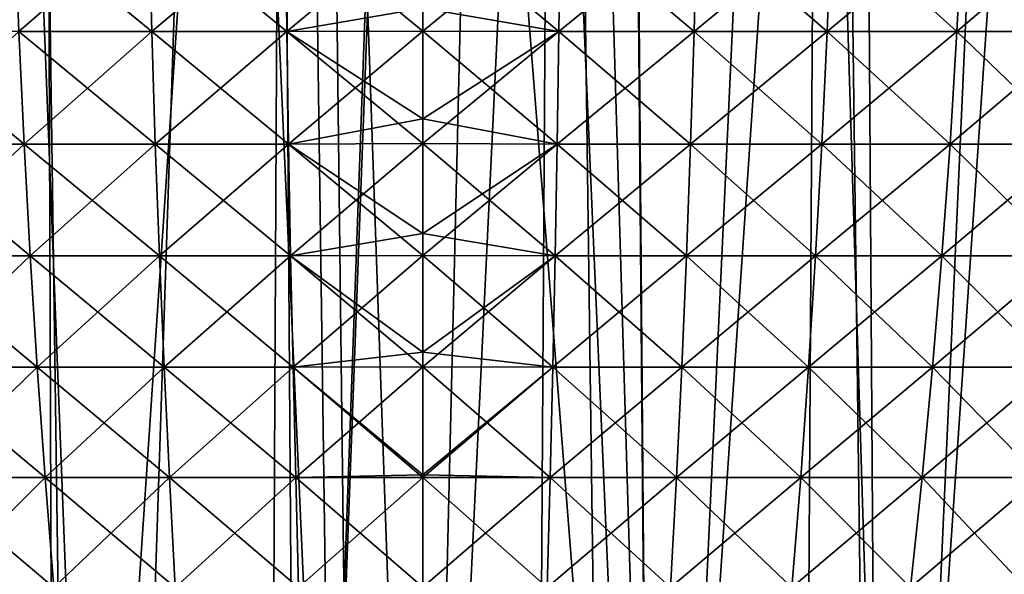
# Model space of a CAD drawing. Header units: millimetres. Extents: x -24 to 50, y -104 to 68.
# Tile 88 of 107: x -2.96 to 4.27, y 48.42 to 52.49. Entities that reach past the tile are written whole.
import ezdxf

# ---------------------------------------------------------------- set-up
doc = ezdxf.new("R2010")
doc.units = ezdxf.units.MM
doc.header["$LTSCALE"] = 65.185185
for name, color, linetype in [('29', 7, 'CONTINUOUS'), ('30', 7, 'CONTINUOUS'), ('35', 7, 'CONTINUOUS'), ('36', 7, 'CONTINUOUS'), ('40', 7, 'CONTINUOUS'), ('41', 7, 'CONTINUOUS')]:
    doc.layers.add(name, color=color, linetype=linetype)

msp = doc.modelspace()

# ---------------------------------------------------------------- linework, layer by layer
at = {"layer": '29', "linetype": 'Continuous'}
for points in [[(0, 52.5721, 11.4909), (0.9991, 52.4001, 11.4197), (0, 53.2323, 11.5862), (0, 52.5721, 11.4909)], [(0, 53.2323, 11.5862), (0.9991, 52.4001, 11.4197), (1.0098, 53.23, 11.5418), (0, 53.2323, 11.5862)], [(0.9991, 52.4001, -11.4197), (0, 52.403, -11.4638), (1.0098, 53.23, -11.5418), (0.9991, 52.4001, -11.4197)], [(0, 52.403, -11.4638), (0, 52.5721, -11.4909), (1.0098, 53.23, -11.5418), (0, 52.403, -11.4638)], [(0.9991, 52.4001, 11.4197), (1.9906, 52.4001, 11.2891), (1.0098, 53.23, 11.5418), (0.9991, 52.4001, 11.4197)], [(1.9906, 52.4001, -11.2891), (0.9991, 52.4001, -11.4197), (2.0119, 53.23, -11.4099), (1.9906, 52.4001, -11.2891)], [(2.0119, 53.23, -11.4099), (0.9991, 52.4001, -11.4197), (1.0098, 53.23, -11.5418), (2.0119, 53.23, -11.4099)], [(1.0098, 53.23, 11.5418), (1.9906, 52.4001, 11.2891), (2.0119, 53.23, 11.4099), (1.0098, 53.23, 11.5418)], [(1.9906, 52.4001, 11.2891), (2.9669, 52.4001, 11.0727), (2.0119, 53.23, 11.4099), (1.9906, 52.4001, 11.2891)], [(2.9669, 52.4001, -11.0727), (1.9906, 52.4001, -11.2891), (2.9987, 53.23, -11.1911), (2.9669, 52.4001, -11.0727)], [(2.9987, 53.23, -11.1911), (1.9906, 52.4001, -11.2891), (2.0119, 53.23, -11.4099), (2.9987, 53.23, -11.1911)], [(2.0119, 53.23, 11.4099), (2.9669, 52.4001, 11.0727), (2.9987, 53.23, 11.1911), (2.0119, 53.23, 11.4099)], [(2.9669, 52.4001, 11.0727), (3.9207, 52.4001, 10.772), (2.9987, 53.23, 11.1911), (2.9669, 52.4001, 11.0727)], [(3.9207, 52.4001, -10.772), (2.9669, 52.4001, -11.0727), (3.9626, 53.23, -10.8872), (3.9207, 52.4001, -10.772)], [(3.9626, 53.23, -10.8872), (2.9669, 52.4001, -11.0727), (2.9987, 53.23, -11.1911), (3.9626, 53.23, -10.8872)], [(2.9987, 53.23, 11.1911), (3.9207, 52.4001, 10.772), (3.9626, 53.23, 10.8872), (2.9987, 53.23, 11.1911)], [(3.9207, 52.4001, 10.772), (4.8446, 52.4001, 10.3893), (3.9626, 53.23, 10.8872), (3.9207, 52.4001, 10.772)], [(4.8446, 52.4001, -10.3893), (3.9207, 52.4001, -10.772), (4.8964, 53.23, -10.5004), (4.8446, 52.4001, -10.3893)], [(4.8964, 53.23, -10.5004), (3.9207, 52.4001, -10.772), (3.9626, 53.23, -10.8872), (4.8964, 53.23, -10.5004)], [(3.9626, 53.23, 10.8872), (4.8446, 52.4001, 10.3893), (4.8964, 53.23, 10.5004), (3.9626, 53.23, 10.8872)], [(0, 52.403, 11.4638), (0.9991, 52.4001, 11.4197), (0, 52.5721, 11.4909), (0, 52.403, 11.4638)], [(0, 51.7598, 11.3502), (0.9861, 51.5747, 11.2714), (0, 52.403, 11.4638), (0, 51.7598, 11.3502)], [(0, 52.403, 11.4638), (0.9861, 51.5747, 11.2714), (0.9991, 52.4001, 11.4197), (0, 52.403, 11.4638)], [(0.9991, 52.4001, -11.4197), (0, 51.7598, -11.3502), (0, 52.403, -11.4638), (0.9991, 52.4001, -11.4197)], [(0.9861, 51.5747, -11.2714), (0, 51.5777, -11.3151), (0.9991, 52.4001, -11.4197), (0.9861, 51.5747, -11.2714)], [(0, 51.5777, -11.3151), (0, 51.7598, -11.3502), (0.9991, 52.4001, -11.4197), (0, 51.5777, -11.3151)], [(0.9861, 51.5747, 11.2714), (1.9647, 51.5747, 11.1426), (0.9991, 52.4001, 11.4197), (0.9861, 51.5747, 11.2714)], [(1.9647, 51.5747, -11.1426), (0.9861, 51.5747, -11.2714), (1.9906, 52.4001, -11.2891), (1.9647, 51.5747, -11.1426)], [(1.9906, 52.4001, -11.2891), (0.9861, 51.5747, -11.2714), (0.9991, 52.4001, -11.4197), (1.9906, 52.4001, -11.2891)], [(0.9991, 52.4001, 11.4197), (1.9647, 51.5747, 11.1426), (1.9906, 52.4001, 11.2891), (0.9991, 52.4001, 11.4197)], [(1.9647, 51.5747, 11.1426), (2.9284, 51.5747, 10.929), (1.9906, 52.4001, 11.2891), (1.9647, 51.5747, 11.1426)], [(2.9284, 51.5747, -10.929), (1.9647, 51.5747, -11.1426), (2.9669, 52.4001, -11.0727), (2.9284, 51.5747, -10.929)], [(2.9669, 52.4001, -11.0727), (1.9647, 51.5747, -11.1426), (1.9906, 52.4001, -11.2891), (2.9669, 52.4001, -11.0727)], [(1.9906, 52.4001, 11.2891), (2.9284, 51.5747, 10.929), (2.9669, 52.4001, 11.0727), (1.9906, 52.4001, 11.2891)], [(2.9284, 51.5747, 10.929), (3.8698, 51.5747, 10.6321), (2.9669, 52.4001, 11.0727), (2.9284, 51.5747, 10.929)], [(3.8698, 51.5747, -10.6321), (2.9284, 51.5747, -10.929), (3.9207, 52.4001, -10.772), (3.8698, 51.5747, -10.6321)], [(3.9207, 52.4001, -10.772), (2.9284, 51.5747, -10.929), (2.9669, 52.4001, -11.0727), (3.9207, 52.4001, -10.772)], [(2.9669, 52.4001, 11.0727), (3.8698, 51.5747, 10.6321), (3.9207, 52.4001, 10.772), (2.9669, 52.4001, 11.0727)], [(3.8698, 51.5747, 10.6321), (4.7817, 51.5747, 10.2544), (3.9207, 52.4001, 10.772), (3.8698, 51.5747, 10.6321)], [(4.7817, 51.5747, -10.2544), (3.8698, 51.5747, -10.6321), (4.8446, 52.4001, -10.3893), (4.7817, 51.5747, -10.2544)], [(4.8446, 52.4001, -10.3893), (3.8698, 51.5747, -10.6321), (3.9207, 52.4001, -10.772), (4.8446, 52.4001, -10.3893)], [(3.9207, 52.4001, 10.772), (4.7817, 51.5747, 10.2544), (4.8446, 52.4001, 10.3893), (3.9207, 52.4001, 10.772)], [(0, 51.5777, 11.3151), (0.9861, 51.5747, 11.2714), (0, 51.7598, 11.3502), (0, 51.5777, 11.3151)], [(0, 50.9176, 11.177), (0.9709, 50.7538, 11.0977), (0, 51.5777, 11.3151), (0, 50.9176, 11.177)], [(0, 51.5777, 11.3151), (0.9709, 50.7538, 11.0977), (0.9861, 51.5747, 11.2714), (0, 51.5777, 11.3151)], [(0.9861, 51.5747, -11.2714), (0, 50.9176, -11.177), (0, 51.5777, -11.3151), (0.9861, 51.5747, -11.2714)], [(0.9709, 50.7538, -11.0977), (0, 50.7565, -11.1407), (0.9861, 51.5747, -11.2714), (0.9709, 50.7538, -11.0977)], [(0, 50.7565, -11.1407), (0, 50.9176, -11.177), (0.9861, 51.5747, -11.2714), (0, 50.7565, -11.1407)], [(0.9709, 50.7538, 11.0977), (1.9345, 50.7538, 10.9708), (0.9861, 51.5747, 11.2714), (0.9709, 50.7538, 11.0977)], [(1.9345, 50.7538, -10.9708), (0.9709, 50.7538, -11.0977), (1.9647, 51.5747, -11.1426), (1.9345, 50.7538, -10.9708)], [(1.9647, 51.5747, -11.1426), (0.9709, 50.7538, -11.0977), (0.9861, 51.5747, -11.2714), (1.9647, 51.5747, -11.1426)], [(0.9861, 51.5747, 11.2714), (1.9345, 50.7538, 10.9708), (1.9647, 51.5747, 11.1426), (0.9861, 51.5747, 11.2714)], [(1.9345, 50.7538, 10.9708), (2.8833, 50.7538, 10.7605), (1.9647, 51.5747, 11.1426), (1.9345, 50.7538, 10.9708)], [(2.8833, 50.7538, -10.7605), (1.9345, 50.7538, -10.9708), (2.9284, 51.5747, -10.929), (2.8833, 50.7538, -10.7605)], [(2.9284, 51.5747, -10.929), (1.9345, 50.7538, -10.9708), (1.9647, 51.5747, -11.1426), (2.9284, 51.5747, -10.929)], [(1.9647, 51.5747, 11.1426), (2.8833, 50.7538, 10.7605), (2.9284, 51.5747, 10.929), (1.9647, 51.5747, 11.1426)], [(2.8833, 50.7538, 10.7605), (3.8101, 50.7538, 10.4683), (2.9284, 51.5747, 10.929), (2.8833, 50.7538, 10.7605)], [(3.8101, 50.7538, -10.4683), (2.8833, 50.7538, -10.7605), (3.8698, 51.5747, -10.6321), (3.8101, 50.7538, -10.4683)], [(3.8698, 51.5747, -10.6321), (2.8833, 50.7538, -10.7605), (2.9284, 51.5747, -10.929), (3.8698, 51.5747, -10.6321)], [(2.9284, 51.5747, 10.929), (3.8101, 50.7538, 10.4683), (3.8698, 51.5747, 10.6321), (2.9284, 51.5747, 10.929)], [(3.8101, 50.7538, 10.4683), (4.708, 50.7538, 10.0963), (3.8698, 51.5747, 10.6321), (3.8101, 50.7538, 10.4683)], [(4.708, 50.7538, -10.0963), (3.8101, 50.7538, -10.4683), (4.7817, 51.5747, -10.2544), (4.708, 50.7538, -10.0963)], [(4.7817, 51.5747, -10.2544), (3.8101, 50.7538, -10.4683), (3.8698, 51.5747, -10.6321), (4.7817, 51.5747, -10.2544)], [(3.8698, 51.5747, 10.6321), (4.708, 50.7538, 10.0963), (4.7817, 51.5747, 10.2544), (3.8698, 51.5747, 10.6321)], [(0, 50.7565, 11.1407), (0.9709, 50.7538, 11.0977), (0, 50.9176, 11.177), (0, 50.7565, 11.1407)], [(0, 50.046, 10.9687), (0.9535, 49.9375, 10.8991), (0, 50.7565, 11.1407), (0, 50.046, 10.9687)], [(0, 50.7565, 11.1407), (0.9535, 49.9375, 10.8991), (0.9709, 50.7538, 11.0977), (0, 50.7565, 11.1407)], [(0.9709, 50.7538, -11.0977), (0, 50.046, -10.9687), (0, 50.7565, -11.1407), (0.9709, 50.7538, -11.0977)], [(0.9535, 49.9375, -10.8991), (0, 49.9392, -10.9411), (0.9709, 50.7538, -11.0977), (0.9535, 49.9375, -10.8991)], [(0, 49.9392, -10.9411), (0, 50.046, -10.9687), (0.9709, 50.7538, -11.0977), (0, 49.9392, -10.9411)], [(0.9535, 49.9375, 10.8991), (1.8998, 49.9375, 10.7745), (0.9709, 50.7538, 11.0977), (0.9535, 49.9375, 10.8991)], [(1.8998, 49.9375, -10.7745), (0.9535, 49.9375, -10.8991), (1.9345, 50.7538, -10.9708), (1.8998, 49.9375, -10.7745)], [(1.9345, 50.7538, -10.9708), (0.9535, 49.9375, -10.8991), (0.9709, 50.7538, -11.0977), (1.9345, 50.7538, -10.9708)], [(0.9709, 50.7538, 11.0977), (1.8998, 49.9375, 10.7745), (1.9345, 50.7538, 10.9708), (0.9709, 50.7538, 11.0977)], [(1.8998, 49.9375, 10.7745), (2.8317, 49.9375, 10.5679), (1.9345, 50.7538, 10.9708), (1.8998, 49.9375, 10.7745)], [(2.8317, 49.9375, -10.5679), (1.8998, 49.9375, -10.7745), (2.8833, 50.7538, -10.7605), (2.8317, 49.9375, -10.5679)], [(2.8833, 50.7538, -10.7605), (1.8998, 49.9375, -10.7745), (1.9345, 50.7538, -10.9708), (2.8833, 50.7538, -10.7605)], [(1.9345, 50.7538, 10.9708), (2.8317, 49.9375, 10.5679), (2.8833, 50.7538, 10.7605), (1.9345, 50.7538, 10.9708)], [(2.8317, 49.9375, 10.5679), (3.7419, 49.9375, 10.2809), (2.8833, 50.7538, 10.7605), (2.8317, 49.9375, 10.5679)], [(3.7419, 49.9375, -10.2809), (2.8317, 49.9375, -10.5679), (3.8101, 50.7538, -10.4683), (3.7419, 49.9375, -10.2809)], [(3.8101, 50.7538, -10.4683), (2.8317, 49.9375, -10.5679), (2.8833, 50.7538, -10.7605), (3.8101, 50.7538, -10.4683)], [(2.8833, 50.7538, 10.7605), (3.7419, 49.9375, 10.2809), (3.8101, 50.7538, 10.4683), (2.8833, 50.7538, 10.7605)], [(3.7419, 49.9375, 10.2809), (4.6237, 49.9375, 9.9156), (3.8101, 50.7538, 10.4683), (3.7419, 49.9375, 10.2809)], [(4.6237, 49.9375, -9.9156), (3.7419, 49.9375, -10.2809), (4.708, 50.7538, -10.0963), (4.6237, 49.9375, -9.9156)], [(4.708, 50.7538, -10.0963), (3.7419, 49.9375, -10.2809), (3.8101, 50.7538, -10.4683), (4.708, 50.7538, -10.0963)], [(3.8101, 50.7538, 10.4683), (4.6237, 49.9375, 9.9156), (4.708, 50.7538, 10.0963), (3.8101, 50.7538, 10.4683)], [(0, 49.9392, 10.9411), (0.9535, 49.9375, 10.8991), (0, 50.046, 10.9687), (0, 49.9392, 10.9411)], [(0, 49.1462, 10.7229), (0.934, 49.1257, 10.6761), (0, 49.9392, 10.9411), (0, 49.1462, 10.7229)], [(0, 49.9392, 10.9411), (0.934, 49.1257, 10.6761), (0.9535, 49.9375, 10.8991), (0, 49.9392, 10.9411)], [(0.9535, 49.9375, -10.8991), (0, 49.1462, -10.7229), (0, 49.9392, -10.9411), (0.9535, 49.9375, -10.8991)], [(0.934, 49.1257, -10.6761), (0, 49.126, -10.717), (0.9535, 49.9375, -10.8991), (0.934, 49.1257, -10.6761)], [(0, 49.126, -10.717), (0, 49.1462, -10.7229), (0.9535, 49.9375, -10.8991), (0, 49.126, -10.717)], [(0.934, 49.1257, 10.6761), (1.861, 49.1257, 10.5541), (0.9535, 49.9375, 10.8991), (0.934, 49.1257, 10.6761)], [(1.861, 49.1257, -10.5541), (0.934, 49.1257, -10.6761), (1.8998, 49.9375, -10.7745), (1.861, 49.1257, -10.5541)], [(1.8998, 49.9375, -10.7745), (0.934, 49.1257, -10.6761), (0.9535, 49.9375, -10.8991), (1.8998, 49.9375, -10.7745)], [(0.9535, 49.9375, 10.8991), (1.861, 49.1257, 10.5541), (1.8998, 49.9375, 10.7745), (0.9535, 49.9375, 10.8991)], [(1.861, 49.1257, 10.5541), (2.7737, 49.1257, 10.3517), (1.8998, 49.9375, 10.7745), (1.861, 49.1257, 10.5541)], [(2.7737, 49.1257, -10.3517), (1.861, 49.1257, -10.5541), (2.8317, 49.9375, -10.5679), (2.7737, 49.1257, -10.3517)], [(2.8317, 49.9375, -10.5679), (1.861, 49.1257, -10.5541), (1.8998, 49.9375, -10.7745), (2.8317, 49.9375, -10.5679)], [(1.8998, 49.9375, 10.7745), (2.7737, 49.1257, 10.3517), (2.8317, 49.9375, 10.5679), (1.8998, 49.9375, 10.7745)], [(2.7737, 49.1257, 10.3517), (3.6654, 49.1257, 10.0706), (2.8317, 49.9375, 10.5679), (2.7737, 49.1257, 10.3517)], [(3.6654, 49.1257, -10.0706), (2.7737, 49.1257, -10.3517), (3.7419, 49.9375, -10.2809), (3.6654, 49.1257, -10.0706)], [(3.7419, 49.9375, -10.2809), (2.7737, 49.1257, -10.3517), (2.8317, 49.9375, -10.5679), (3.7419, 49.9375, -10.2809)], [(2.8317, 49.9375, 10.5679), (3.6654, 49.1257, 10.0706), (3.7419, 49.9375, 10.2809), (2.8317, 49.9375, 10.5679)], [(3.6654, 49.1257, 10.0706), (4.5292, 49.1257, 9.7128), (3.7419, 49.9375, 10.2809), (3.6654, 49.1257, 10.0706)], [(4.5292, 49.1257, -9.7128), (3.6654, 49.1257, -10.0706), (4.6237, 49.9375, -9.9156), (4.5292, 49.1257, -9.7128)], [(4.6237, 49.9375, -9.9156), (3.6654, 49.1257, -10.0706), (3.7419, 49.9375, -10.2809), (4.6237, 49.9375, -9.9156)], [(3.7419, 49.9375, 10.2809), (4.5292, 49.1257, 9.7128), (4.6237, 49.9375, 9.9156), (3.7419, 49.9375, 10.2809)], [(0, 49.126, 10.717), (0.934, 49.1257, 10.6761), (0, 49.1462, 10.7229), (0, 49.126, 10.717)], [(0, 48.3202, 10.4698), (0.9125, 48.3185, 10.4294), (0, 49.126, 10.717), (0, 48.3202, 10.4698)], [(0, 49.126, 10.717), (0.9125, 48.3185, 10.4294), (0.934, 49.1257, 10.6761), (0, 49.126, 10.717)], [(0, 48.3202, -10.4698), (0, 49.126, -10.717), (0.934, 49.1257, -10.6761), (0, 48.3202, -10.4698)], [(0.9125, 48.3185, -10.4294), (0, 48.3202, -10.4698), (0.934, 49.1257, -10.6761), (0.9125, 48.3185, -10.4294)], [(0.9125, 48.3185, 10.4294), (1.818, 48.3185, 10.3102), (0.934, 49.1257, 10.6761), (0.9125, 48.3185, 10.4294)], [(1.818, 48.3185, -10.3102), (0.9125, 48.3185, -10.4294), (1.861, 49.1257, -10.5541), (1.818, 48.3185, -10.3102)], [(1.861, 49.1257, -10.5541), (0.9125, 48.3185, -10.4294), (0.934, 49.1257, -10.6761), (1.861, 49.1257, -10.5541)], [(0.934, 49.1257, 10.6761), (1.818, 48.3185, 10.3102), (1.861, 49.1257, 10.5541), (0.934, 49.1257, 10.6761)], [(1.818, 48.3185, 10.3102), (2.7096, 48.3185, 10.1125), (1.861, 49.1257, 10.5541), (1.818, 48.3185, 10.3102)], [(2.7096, 48.3185, -10.1125), (1.818, 48.3185, -10.3102), (2.7737, 49.1257, -10.3517), (2.7096, 48.3185, -10.1125)], [(2.7737, 49.1257, -10.3517), (1.818, 48.3185, -10.3102), (1.861, 49.1257, -10.5541), (2.7737, 49.1257, -10.3517)], [(1.861, 49.1257, 10.5541), (2.7096, 48.3185, 10.1125), (2.7737, 49.1257, 10.3517), (1.861, 49.1257, 10.5541)], [(2.7096, 48.3185, 10.1125), (3.5807, 48.3185, 9.8379), (2.7737, 49.1257, 10.3517), (2.7096, 48.3185, 10.1125)], [(3.5807, 48.3185, -9.8379), (2.7096, 48.3185, -10.1125), (3.6654, 49.1257, -10.0706), (3.5807, 48.3185, -9.8379)], [(3.6654, 49.1257, -10.0706), (2.7096, 48.3185, -10.1125), (2.7737, 49.1257, -10.3517), (3.6654, 49.1257, -10.0706)], [(2.7737, 49.1257, 10.3517), (3.5807, 48.3185, 9.8379), (3.6654, 49.1257, 10.0706), (2.7737, 49.1257, 10.3517)], [(3.5807, 48.3185, 9.8379), (4.4245, 48.3185, 9.4883), (3.6654, 49.1257, 10.0706), (3.5807, 48.3185, 9.8379)], [(4.4245, 48.3185, -9.4883), (3.5807, 48.3185, -9.8379), (4.5292, 49.1257, -9.7128), (4.4245, 48.3185, -9.4883)], [(4.5292, 49.1257, -9.7128), (3.5807, 48.3185, -9.8379), (3.6654, 49.1257, -10.0706), (4.5292, 49.1257, -9.7128)], [(3.6654, 49.1257, 10.0706), (4.4245, 48.3185, 9.4883), (4.5292, 49.1257, 9.7128), (3.6654, 49.1257, 10.0706)]]:
    msp.add_3dface(points, dxfattribs=at)
at = {"layer": '30', "linetype": 'Continuous'}
for points in [[(-2.0119, 53.23, -11.4099), (-2.9669, 52.4001, -11.0727), (-2.9987, 53.23, -11.1911), (-2.0119, 53.23, -11.4099)], [(-2.9669, 52.4001, 11.0727), (-1.9906, 52.4001, 11.2891), (-2.9987, 53.23, 11.1911), (-2.9669, 52.4001, 11.0727)], [(-2.9987, 53.23, 11.1911), (-1.9906, 52.4001, 11.2891), (-2.0119, 53.23, 11.4099), (-2.9987, 53.23, 11.1911)], [(-1.9906, 52.4001, -11.2891), (-2.9669, 52.4001, -11.0727), (-2.0119, 53.23, -11.4099), (-1.9906, 52.4001, -11.2891)], [(-1.0098, 53.23, -11.5418), (-1.9906, 52.4001, -11.2891), (-2.0119, 53.23, -11.4099), (-1.0098, 53.23, -11.5418)], [(-1.9906, 52.4001, 11.2891), (-0.9991, 52.4001, 11.4197), (-2.0119, 53.23, 11.4099), (-1.9906, 52.4001, 11.2891)], [(-2.0119, 53.23, 11.4099), (-0.9991, 52.4001, 11.4197), (-1.0098, 53.23, 11.5418), (-2.0119, 53.23, 11.4099)], [(-0.9991, 52.4001, -11.4197), (-1.9906, 52.4001, -11.2891), (-1.0098, 53.23, -11.5418), (-0.9991, 52.4001, -11.4197)], [(0, 53.2323, -11.5862), (-0.9991, 52.4001, -11.4197), (-1.0098, 53.23, -11.5418), (0, 53.2323, -11.5862)], [(0, 52.403, 11.4638), (0, 52.5721, 11.4909), (-1.0098, 53.23, 11.5418), (0, 52.403, 11.4638)], [(-0.9991, 52.4001, 11.4197), (0, 52.403, 11.4638), (-1.0098, 53.23, 11.5418), (-0.9991, 52.4001, 11.4197)], [(0, 53.2323, -11.5862), (0, 52.5721, -11.4909), (-0.9991, 52.4001, -11.4197), (0, 53.2323, -11.5862)], [(0, 52.5721, -11.4909), (0, 52.403, -11.4638), (-0.9991, 52.4001, -11.4197), (0, 52.5721, -11.4909)], [(-3.8698, 51.5747, 10.6321), (-2.9284, 51.5747, 10.929), (-3.9207, 52.4001, 10.772), (-3.8698, 51.5747, 10.6321)], [(-3.9207, 52.4001, 10.772), (-2.9284, 51.5747, 10.929), (-2.9669, 52.4001, 11.0727), (-3.9207, 52.4001, 10.772)], [(-2.9284, 51.5747, -10.929), (-3.8698, 51.5747, -10.6321), (-2.9669, 52.4001, -11.0727), (-2.9284, 51.5747, -10.929)], [(-1.9906, 52.4001, -11.2891), (-2.9284, 51.5747, -10.929), (-2.9669, 52.4001, -11.0727), (-1.9906, 52.4001, -11.2891)], [(-2.9284, 51.5747, 10.929), (-1.9647, 51.5747, 11.1426), (-2.9669, 52.4001, 11.0727), (-2.9284, 51.5747, 10.929)], [(-2.9669, 52.4001, 11.0727), (-1.9647, 51.5747, 11.1426), (-1.9906, 52.4001, 11.2891), (-2.9669, 52.4001, 11.0727)], [(-1.9647, 51.5747, -11.1426), (-2.9284, 51.5747, -10.929), (-1.9906, 52.4001, -11.2891), (-1.9647, 51.5747, -11.1426)], [(-0.9991, 52.4001, -11.4197), (-1.9647, 51.5747, -11.1426), (-1.9906, 52.4001, -11.2891), (-0.9991, 52.4001, -11.4197)], [(-1.9647, 51.5747, 11.1426), (-0.9861, 51.5747, 11.2714), (-1.9906, 52.4001, 11.2891), (-1.9647, 51.5747, 11.1426)], [(-1.9906, 52.4001, 11.2891), (-0.9861, 51.5747, 11.2714), (-0.9991, 52.4001, 11.4197), (-1.9906, 52.4001, 11.2891)], [(-0.9861, 51.5747, -11.2714), (-1.9647, 51.5747, -11.1426), (-0.9991, 52.4001, -11.4197), (-0.9861, 51.5747, -11.2714)], [(0, 51.7598, 11.3502), (0, 52.403, 11.4638), (-0.9991, 52.4001, 11.4197), (0, 51.7598, 11.3502)], [(0, 52.403, -11.4638), (-0.9861, 51.5747, -11.2714), (-0.9991, 52.4001, -11.4197), (0, 52.403, -11.4638)], [(0, 51.5777, 11.3151), (0, 51.7598, 11.3502), (-0.9991, 52.4001, 11.4197), (0, 51.5777, 11.3151)], [(-0.9861, 51.5747, 11.2714), (0, 51.5777, 11.3151), (-0.9991, 52.4001, 11.4197), (-0.9861, 51.5747, 11.2714)], [(0, 52.403, -11.4638), (0, 51.7598, -11.3502), (-0.9861, 51.5747, -11.2714), (0, 52.403, -11.4638)], [(0, 51.7598, -11.3502), (0, 51.5777, -11.3151), (-0.9861, 51.5747, -11.2714), (0, 51.7598, -11.3502)], [(-2.9284, 51.5747, -10.929), (-3.8101, 50.7538, -10.4683), (-3.8698, 51.5747, -10.6321), (-2.9284, 51.5747, -10.929)], [(-3.8101, 50.7538, 10.4683), (-2.8833, 50.7538, 10.7605), (-3.8698, 51.5747, 10.6321), (-3.8101, 50.7538, 10.4683)], [(-3.8698, 51.5747, 10.6321), (-2.8833, 50.7538, 10.7605), (-2.9284, 51.5747, 10.929), (-3.8698, 51.5747, 10.6321)], [(-2.8833, 50.7538, -10.7605), (-3.8101, 50.7538, -10.4683), (-2.9284, 51.5747, -10.929), (-2.8833, 50.7538, -10.7605)], [(-1.9647, 51.5747, -11.1426), (-2.8833, 50.7538, -10.7605), (-2.9284, 51.5747, -10.929), (-1.9647, 51.5747, -11.1426)], [(-2.8833, 50.7538, 10.7605), (-1.9345, 50.7538, 10.9708), (-2.9284, 51.5747, 10.929), (-2.8833, 50.7538, 10.7605)], [(-2.9284, 51.5747, 10.929), (-1.9345, 50.7538, 10.9708), (-1.9647, 51.5747, 11.1426), (-2.9284, 51.5747, 10.929)], [(-1.9345, 50.7538, -10.9708), (-2.8833, 50.7538, -10.7605), (-1.9647, 51.5747, -11.1426), (-1.9345, 50.7538, -10.9708)], [(-0.9861, 51.5747, -11.2714), (-1.9345, 50.7538, -10.9708), (-1.9647, 51.5747, -11.1426), (-0.9861, 51.5747, -11.2714)], [(-1.9345, 50.7538, 10.9708), (-0.9709, 50.7538, 11.0977), (-1.9647, 51.5747, 11.1426), (-1.9345, 50.7538, 10.9708)], [(-1.9647, 51.5747, 11.1426), (-0.9709, 50.7538, 11.0977), (-0.9861, 51.5747, 11.2714), (-1.9647, 51.5747, 11.1426)], [(-0.9709, 50.7538, -11.0977), (-1.9345, 50.7538, -10.9708), (-0.9861, 51.5747, -11.2714), (-0.9709, 50.7538, -11.0977)], [(0, 50.9176, 11.177), (0, 51.5777, 11.3151), (-0.9861, 51.5747, 11.2714), (0, 50.9176, 11.177)], [(0, 51.5777, -11.3151), (-0.9709, 50.7538, -11.0977), (-0.9861, 51.5747, -11.2714), (0, 51.5777, -11.3151)], [(0, 50.7565, 11.1407), (0, 50.9176, 11.177), (-0.9861, 51.5747, 11.2714), (0, 50.7565, 11.1407)], [(-0.9709, 50.7538, 11.0977), (0, 50.7565, 11.1407), (-0.9861, 51.5747, 11.2714), (-0.9709, 50.7538, 11.0977)], [(0, 51.5777, -11.3151), (0, 50.9176, -11.177), (-0.9709, 50.7538, -11.0977), (0, 51.5777, -11.3151)], [(0, 50.9176, -11.177), (0, 50.7565, -11.1407), (-0.9709, 50.7538, -11.0977), (0, 50.9176, -11.177)], [(-2.8833, 50.7538, -10.7605), (-3.7419, 49.9375, -10.2809), (-3.8101, 50.7538, -10.4683), (-2.8833, 50.7538, -10.7605)], [(-3.7419, 49.9375, 10.2809), (-2.8317, 49.9375, 10.5679), (-3.8101, 50.7538, 10.4683), (-3.7419, 49.9375, 10.2809)], [(-3.8101, 50.7538, 10.4683), (-2.8317, 49.9375, 10.5679), (-2.8833, 50.7538, 10.7605), (-3.8101, 50.7538, 10.4683)], [(-2.8317, 49.9375, -10.5679), (-3.7419, 49.9375, -10.2809), (-2.8833, 50.7538, -10.7605), (-2.8317, 49.9375, -10.5679)], [(-1.9345, 50.7538, -10.9708), (-2.8317, 49.9375, -10.5679), (-2.8833, 50.7538, -10.7605), (-1.9345, 50.7538, -10.9708)], [(-2.8317, 49.9375, 10.5679), (-1.8998, 49.9375, 10.7745), (-2.8833, 50.7538, 10.7605), (-2.8317, 49.9375, 10.5679)], [(-2.8833, 50.7538, 10.7605), (-1.8998, 49.9375, 10.7745), (-1.9345, 50.7538, 10.9708), (-2.8833, 50.7538, 10.7605)], [(-1.8998, 49.9375, -10.7745), (-2.8317, 49.9375, -10.5679), (-1.9345, 50.7538, -10.9708), (-1.8998, 49.9375, -10.7745)], [(-0.9709, 50.7538, -11.0977), (-1.8998, 49.9375, -10.7745), (-1.9345, 50.7538, -10.9708), (-0.9709, 50.7538, -11.0977)], [(-1.8998, 49.9375, 10.7745), (-0.9535, 49.9375, 10.8991), (-1.9345, 50.7538, 10.9708), (-1.8998, 49.9375, 10.7745)], [(-1.9345, 50.7538, 10.9708), (-0.9535, 49.9375, 10.8991), (-0.9709, 50.7538, 11.0977), (-1.9345, 50.7538, 10.9708)], [(-0.9535, 49.9375, -10.8991), (-1.8998, 49.9375, -10.7745), (-0.9709, 50.7538, -11.0977), (-0.9535, 49.9375, -10.8991)], [(0, 50.046, 10.9687), (0, 50.7565, 11.1407), (-0.9709, 50.7538, 11.0977), (0, 50.046, 10.9687)], [(0, 50.7565, -11.1407), (-0.9535, 49.9375, -10.8991), (-0.9709, 50.7538, -11.0977), (0, 50.7565, -11.1407)], [(0, 49.9392, 10.9411), (0, 50.046, 10.9687), (-0.9709, 50.7538, 11.0977), (0, 49.9392, 10.9411)], [(-0.9535, 49.9375, 10.8991), (0, 49.9392, 10.9411), (-0.9709, 50.7538, 11.0977), (-0.9535, 49.9375, 10.8991)], [(0, 50.7565, -11.1407), (0, 50.046, -10.9687), (-0.9535, 49.9375, -10.8991), (0, 50.7565, -11.1407)], [(0, 50.046, -10.9687), (0, 49.9392, -10.9411), (-0.9535, 49.9375, -10.8991), (0, 50.046, -10.9687)], [(-2.8317, 49.9375, -10.5679), (-3.6654, 49.1257, -10.0706), (-3.7419, 49.9375, -10.2809), (-2.8317, 49.9375, -10.5679)], [(-3.6654, 49.1257, 10.0706), (-2.7737, 49.1257, 10.3517), (-3.7419, 49.9375, 10.2809), (-3.6654, 49.1257, 10.0706)], [(-3.7419, 49.9375, 10.2809), (-2.7737, 49.1257, 10.3517), (-2.8317, 49.9375, 10.5679), (-3.7419, 49.9375, 10.2809)], [(-2.7737, 49.1257, -10.3517), (-3.6654, 49.1257, -10.0706), (-2.8317, 49.9375, -10.5679), (-2.7737, 49.1257, -10.3517)], [(-1.8998, 49.9375, -10.7745), (-2.7737, 49.1257, -10.3517), (-2.8317, 49.9375, -10.5679), (-1.8998, 49.9375, -10.7745)], [(-2.7737, 49.1257, 10.3517), (-1.861, 49.1257, 10.5541), (-2.8317, 49.9375, 10.5679), (-2.7737, 49.1257, 10.3517)], [(-2.8317, 49.9375, 10.5679), (-1.861, 49.1257, 10.5541), (-1.8998, 49.9375, 10.7745), (-2.8317, 49.9375, 10.5679)], [(-1.861, 49.1257, -10.5541), (-2.7737, 49.1257, -10.3517), (-1.8998, 49.9375, -10.7745), (-1.861, 49.1257, -10.5541)], [(-0.9535, 49.9375, -10.8991), (-1.861, 49.1257, -10.5541), (-1.8998, 49.9375, -10.7745), (-0.9535, 49.9375, -10.8991)], [(-1.861, 49.1257, 10.5541), (-0.934, 49.1257, 10.6761), (-1.8998, 49.9375, 10.7745), (-1.861, 49.1257, 10.5541)], [(-1.8998, 49.9375, 10.7745), (-0.934, 49.1257, 10.6761), (-0.9535, 49.9375, 10.8991), (-1.8998, 49.9375, 10.7745)], [(-0.934, 49.1257, -10.6761), (-1.861, 49.1257, -10.5541), (-0.9535, 49.9375, -10.8991), (-0.934, 49.1257, -10.6761)], [(0, 49.1462, 10.7229), (0, 49.9392, 10.9411), (-0.9535, 49.9375, 10.8991), (0, 49.1462, 10.7229)], [(0, 49.9392, -10.9411), (-0.934, 49.1257, -10.6761), (-0.9535, 49.9375, -10.8991), (0, 49.9392, -10.9411)], [(0, 49.126, 10.717), (0, 49.1462, 10.7229), (-0.9535, 49.9375, 10.8991), (0, 49.126, 10.717)], [(-0.934, 49.1257, 10.6761), (0, 49.126, 10.717), (-0.9535, 49.9375, 10.8991), (-0.934, 49.1257, 10.6761)], [(0, 49.9392, -10.9411), (0, 49.1462, -10.7229), (-0.934, 49.1257, -10.6761), (0, 49.9392, -10.9411)], [(-2.7737, 49.1257, -10.3517), (-3.5807, 48.3185, -9.8379), (-3.6654, 49.1257, -10.0706), (-2.7737, 49.1257, -10.3517)], [(-3.5807, 48.3185, 9.8379), (-2.7096, 48.3185, 10.1125), (-3.6654, 49.1257, 10.0706), (-3.5807, 48.3185, 9.8379)], [(-3.6654, 49.1257, 10.0706), (-2.7096, 48.3185, 10.1125), (-2.7737, 49.1257, 10.3517), (-3.6654, 49.1257, 10.0706)], [(-2.7096, 48.3185, -10.1125), (-3.5807, 48.3185, -9.8379), (-2.7737, 49.1257, -10.3517), (-2.7096, 48.3185, -10.1125)], [(-1.861, 49.1257, -10.5541), (-2.7096, 48.3185, -10.1125), (-2.7737, 49.1257, -10.3517), (-1.861, 49.1257, -10.5541)], [(-2.7096, 48.3185, 10.1125), (-1.818, 48.3185, 10.3102), (-2.7737, 49.1257, 10.3517), (-2.7096, 48.3185, 10.1125)], [(-2.7737, 49.1257, 10.3517), (-1.818, 48.3185, 10.3102), (-1.861, 49.1257, 10.5541), (-2.7737, 49.1257, 10.3517)], [(-1.818, 48.3185, -10.3102), (-2.7096, 48.3185, -10.1125), (-1.861, 49.1257, -10.5541), (-1.818, 48.3185, -10.3102)], [(-0.934, 49.1257, -10.6761), (-1.818, 48.3185, -10.3102), (-1.861, 49.1257, -10.5541), (-0.934, 49.1257, -10.6761)], [(-1.818, 48.3185, 10.3102), (-0.9125, 48.3185, 10.4294), (-1.861, 49.1257, 10.5541), (-1.818, 48.3185, 10.3102)], [(-1.861, 49.1257, 10.5541), (-0.9125, 48.3185, 10.4294), (-0.934, 49.1257, 10.6761), (-1.861, 49.1257, 10.5541)], [(-0.9125, 48.3185, -10.4294), (-1.818, 48.3185, -10.3102), (-0.934, 49.1257, -10.6761), (-0.9125, 48.3185, -10.4294)], [(0, 49.1462, -10.7229), (0, 49.126, -10.717), (-0.934, 49.1257, -10.6761), (0, 49.1462, -10.7229)], [(0, 48.3202, 10.4698), (0, 49.126, 10.717), (-0.934, 49.1257, 10.6761), (0, 48.3202, 10.4698)], [(0, 49.126, -10.717), (-0.9125, 48.3185, -10.4294), (-0.934, 49.1257, -10.6761), (0, 49.126, -10.717)], [(-0.9125, 48.3185, 10.4294), (0, 48.3202, 10.4698), (-0.934, 49.1257, 10.6761), (-0.9125, 48.3185, 10.4294)], [(0, 49.126, -10.717), (0, 48.3202, -10.4698), (-0.9125, 48.3185, -10.4294), (0, 49.126, -10.717)]]:
    msp.add_3dface(points, dxfattribs=at)
at = {"layer": '35', "color": 7, "linetype": 'Continuous'}
for points in [[(-4.9006, 68.2, -24.0049), (-2.9532, 68.2, -24.3214), (-3.478, -34, -24.2519), (-4.9006, 68.2, -24.0049)], [(-3.478, -34, -24.2519), (-2.9532, 68.2, -24.3214), (-1.5446, -34, -24.4513), (-3.478, -34, -24.2519)], [(-2.9532, 68.2, -24.3214), (-0.9865, 68.2, -24.4801), (-1.5446, -34, -24.4513), (-2.9532, 68.2, -24.3214)], [(-1.5446, -34, -24.4513), (-0.9865, 68.2, -24.4801), (0.3985, -34, -24.4968), (-1.5446, -34, -24.4513)], [(-0.9865, 68.2, -24.4801), (0.9865, 68.2, -24.4801), (0.3985, -34, -24.4968), (-0.9865, 68.2, -24.4801)], [(0.3985, -34, -24.4968), (0.9865, 68.2, -24.4801), (2.3391, -34, -24.3881), (0.3985, -34, -24.4968)], [(0.9865, 68.2, -24.4801), (2.9532, 68.2, -24.3214), (2.3391, -34, -24.3881), (0.9865, 68.2, -24.4801)], [(2.3391, -34, -24.3881), (2.9532, 68.2, -24.3214), (4.265, -34, -24.1259), (2.3391, -34, -24.3881)], [(2.9532, 68.2, -24.3214), (4.9006, 68.2, -24.0049), (4.265, -34, -24.1259), (2.9532, 68.2, -24.3214)], [(4.265, -34, -24.1259), (4.9006, 68.2, -24.0049), (6.164, -34, -23.7119), (4.265, -34, -24.1259)]]:
    msp.add_3dface(points, dxfattribs=at)
at = {"layer": '36', "color": 7, "linetype": 'Continuous'}
for points in [[(-2.9532, 68.2, 24.3214), (-4.9006, 68.2, 24.0049), (-3.478, -34, 24.2519), (-2.9532, 68.2, 24.3214)], [(-1.5446, -34, 24.4513), (-2.9532, 68.2, 24.3214), (-3.478, -34, 24.2519), (-1.5446, -34, 24.4513)], [(-0.9865, 68.2, 24.4801), (-2.9532, 68.2, 24.3214), (-1.5446, -34, 24.4513), (-0.9865, 68.2, 24.4801)], [(0.3985, -34, 24.4968), (-0.9865, 68.2, 24.4801), (-1.5446, -34, 24.4513), (0.3985, -34, 24.4968)], [(0.9865, 68.2, 24.4801), (-0.9865, 68.2, 24.4801), (0.3985, -34, 24.4968), (0.9865, 68.2, 24.4801)], [(2.3391, -34, 24.3881), (0.9865, 68.2, 24.4801), (0.3985, -34, 24.4968), (2.3391, -34, 24.3881)], [(2.9532, 68.2, 24.3214), (0.9865, 68.2, 24.4801), (2.3391, -34, 24.3881), (2.9532, 68.2, 24.3214)], [(4.265, -34, 24.1259), (2.9532, 68.2, 24.3214), (2.3391, -34, 24.3881), (4.265, -34, 24.1259)], [(4.9006, 68.2, 24.0049), (2.9532, 68.2, 24.3214), (4.265, -34, 24.1259), (4.9006, 68.2, 24.0049)], [(6.164, -34, 23.7119), (4.9006, 68.2, 24.0049), (4.265, -34, 24.1259), (6.164, -34, 23.7119)]]:
    msp.add_3dface(points, dxfattribs=at)
at = {"layer": '40', "color": 7, "linetype": 'Continuous'}
for points in [[(0, 64.3, 20.5), (-0.9048, 39.2, 20.48), (-1.0729, 63.4, 20.4719), (0, 64.3, 20.5)], [(0, 63.4, 20.5), (-0.9048, 39.2, 20.48), (0, 64.3, 20.5), (0, 63.4, 20.5)], [(-2.7823, 63.4, 20.3103), (-4.4704, 39.2, 20.0066), (-4.4722, 63.4, 20.0062), (-2.7823, 63.4, 20.3103)], [(-2.698, 39.2, 20.3217), (-4.4704, 39.2, 20.0066), (-2.7823, 63.4, 20.3103), (-2.698, 39.2, 20.3217)], [(-4.0447, 39.2, -20.097), (-2.266, 39.2, -20.3744), (-3.2057, 63.4, -20.2478), (-4.0447, 39.2, -20.097)], [(-3.2057, 63.4, -20.2478), (-2.266, 39.2, -20.3744), (-1.5, 62.4, -20.445), (-3.2057, 63.4, -20.2478)], [(-1.0729, 63.4, 20.4719), (-2.698, 39.2, 20.3217), (-2.7823, 63.4, 20.3103), (-1.0729, 63.4, 20.4719)], [(-0.9048, 39.2, 20.48), (-2.698, 39.2, 20.3217), (-1.0729, 63.4, 20.4719), (-0.9048, 39.2, 20.48)], [(0, 41, 20.5), (-0.9048, 39.2, 20.48), (0, 63.4, 20.5), (0, 41, 20.5)], [(-2.266, 39.2, -20.3744), (-0.4698, 39.2, -20.4946), (-1.5, 62.4, -20.445), (-2.266, 39.2, -20.3744)], [(-1.5, 62.4, -20.445), (-0.4698, 39.2, -20.4946), (-0.7505, 62.4, -20.4863), (-1.5, 62.4, -20.445)], [(0, 41, -20.5), (0, 62.4, -20.5), (-0.7505, 62.4, -20.4863), (0, 41, -20.5)], [(-0.4698, 39.2, -20.4946), (0, 41, -20.5), (-0.7505, 62.4, -20.4863), (-0.4698, 39.2, -20.4946)]]:
    msp.add_3dface(points, dxfattribs=at)
at = {"layer": '41', "color": 7, "linetype": 'Continuous'}
for points in [[(1.7421, 41, 20.4258), (0, 41, 20.5), (1.0729, 63.4, 20.4719), (1.7421, 41, 20.4258)], [(0, 41, 20.5), (0, 63.4, 20.5), (0.5366, 63.4, 20.493), (0, 41, 20.5)], [(0, 41, 20.5), (0.5366, 63.4, 20.493), (1.0729, 63.4, 20.4719), (0, 41, 20.5)], [(1.7421, 41, 20.4258), (1.0729, 63.4, 20.4719), (2.7823, 63.4, 20.3103), (1.7421, 41, 20.4258)], [(1.5, 62.4, -20.445), (1.6814, 41, -20.4309), (1.5, 63.4, -20.445), (1.5, 62.4, -20.445)], [(1.5, 63.4, -20.445), (1.6814, 41, -20.4309), (3.2057, 63.4, -20.2478), (1.5, 63.4, -20.445)], [(1.6814, 41, -20.4309), (3.3515, 41, -20.2242), (3.2057, 63.4, -20.2478), (1.6814, 41, -20.4309)], [(3.4717, 41, 20.2039), (1.7421, 41, 20.4258), (2.7823, 63.4, 20.3103), (3.4717, 41, 20.2039)], [(4.4722, 63.4, 20.0062), (3.4717, 41, 20.2039), (2.7823, 63.4, 20.3103), (4.4722, 63.4, 20.0062)], [(3.2057, 63.4, -20.2478), (3.3515, 41, -20.2242), (4.8888, 63.4, -19.9085), (3.2057, 63.4, -20.2478)], [(3.3515, 41, -20.2242), (4.9991, 41, -19.8811), (4.8888, 63.4, -19.9085), (3.3515, 41, -20.2242)], [(5.1761, 41, 19.8358), (3.4717, 41, 20.2039), (4.4722, 63.4, 20.0062), (5.1761, 41, 19.8358)], [(0, 62.4, -20.5), (0, 41, -20.5), (1.6814, 41, -20.4309), (0, 62.4, -20.5)], [(0, 62.4, -20.5), (1.6814, 41, -20.4309), (0.7505, 62.4, -20.4863), (0, 62.4, -20.5)], [(0.7505, 62.4, -20.4863), (1.6814, 41, -20.4309), (1.5, 62.4, -20.445), (0.7505, 62.4, -20.4863)]]:
    msp.add_3dface(points, dxfattribs=at)

doc.saveas('drawing.dxf')
